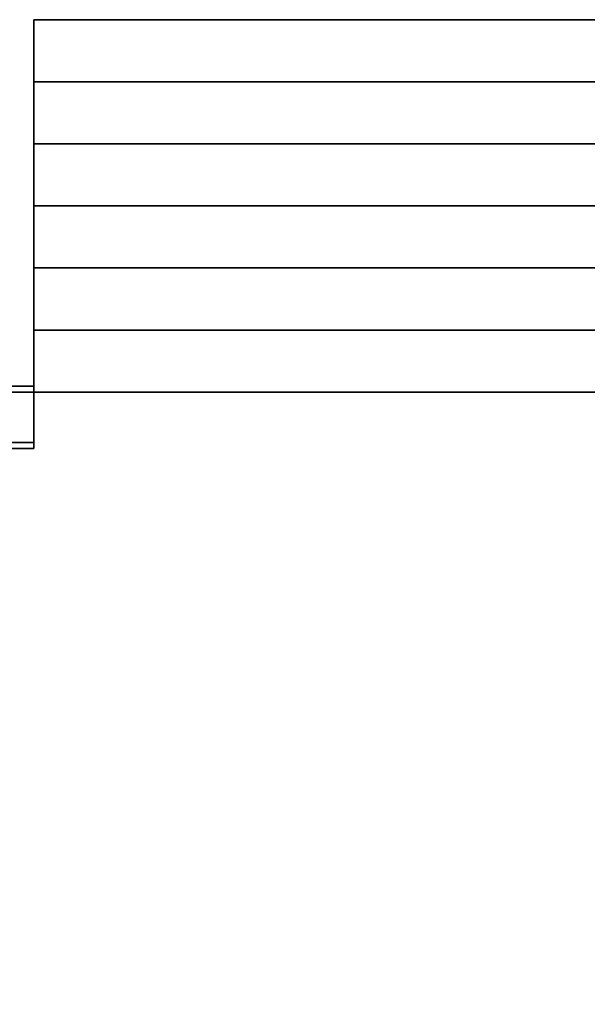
# Model space of a CAD drawing. Header units: metres. Extents: x -2 to 38, y -14 to 35.9.
# Tile 29 of 39: x 15.9 to 18.9, y 30.8 to 35.9. Entities that reach past the tile are written whole.
import ezdxf

# ---------------------------------------------------------------- set-up
doc = ezdxf.new("R2010")
doc.units = ezdxf.units.M
for name, color, linetype in [('GRANITE', 8, 'Continuous'), ('RUSTIC', 8, 'Continuous'), ('STUCCO', 8, 'Continuous')]:
    doc.layers.add(name, color=color, linetype=linetype)

msp = doc.modelspace()

# ---------------------------------------------------------------- linework, layer by layer
at = {"layer": 'GRANITE'}
for points in [[(16, 35.6), (16, 35.92), (20, 35.92), (20, 35.6)], [(16, 35.6), (20, 35.6), (20, 35.92), (16, 35.92)], [(16, 35.28), (16, 35.6), (20, 35.6), (20, 35.28)], [(16, 35.28), (20, 35.28), (20, 35.6), (16, 35.6)], [(16, 34.96), (16, 35.28), (20, 35.28), (20, 34.96)], [(16, 34.96), (20, 34.96), (20, 35.28), (16, 35.28)], [(16, 34.64), (16, 34.96), (20, 34.96), (20, 34.64)], [(16, 34.64), (20, 34.64), (20, 34.96), (16, 34.96)], [(16, 34.32), (16, 34.64), (20, 34.64), (20, 34.32)], [(16, 34.32), (20, 34.32), (20, 34.64), (16, 34.64)], [(16, 34), (16, 34.32), (20, 34.32), (20, 34)], [(16, 34), (20, 34), (20, 34.32), (16, 34.32)], [(10, 30), (10, 34), (26, 34), (26, 30)], [(10, 30), (26, 30), (26, 34), (10, 34)]]:
    msp.add_lwpolyline(points, close=True, dxfattribs=at)
at = {"layer": 'RUSTIC'}
for points in [[(10, 30), (10, 34), (26, 34), (26, 30)], [(10, 30), (26, 30), (26, 34), (10, 34)]]:
    msp.add_lwpolyline(points, close=True, dxfattribs=at)
at = {"layer": 'STUCCO'}
for points in [[(10.1, 33.71), (10.1, 34.03), (16, 34.03), (16, 33.71)], [(10.1, 33.71), (16, 33.71), (16, 34.03), (10.1, 34.03)], [(10.1, 33.74), (10.1, 34), (16, 34), (16, 33.74)], [(10.1, 33.74), (16, 33.74), (16, 34), (10.1, 34)]]:
    msp.add_lwpolyline(points, close=True, dxfattribs=at)

doc.saveas('drawing.dxf')
